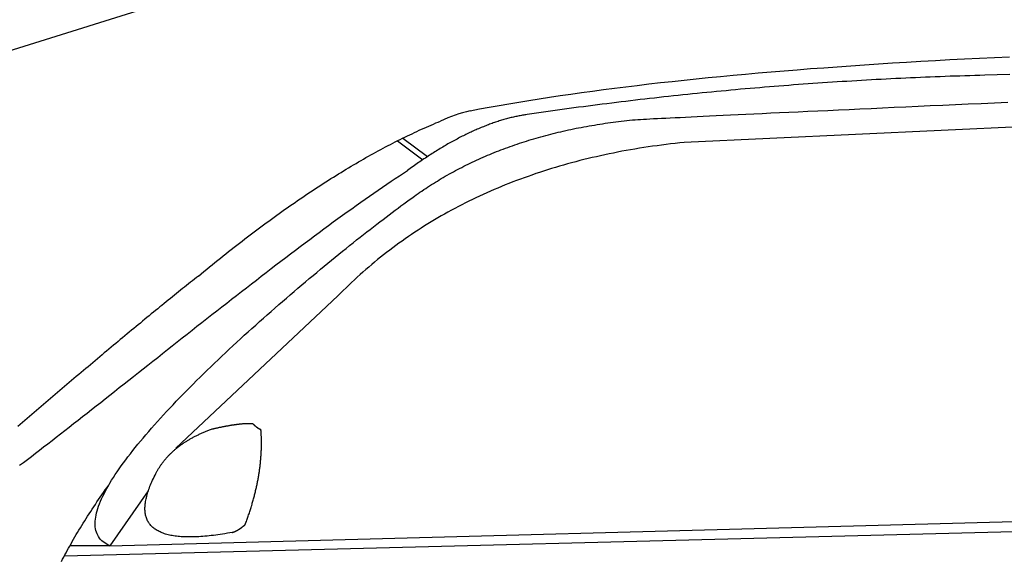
# Model space of a CAD drawing. Extents: x 562 to 7231, y 5917 to 11876.
# Tile 44 of 69: x 2434 to 3448, y 10764 to 11320. Entities that reach past the tile are written whole.
import ezdxf

# ---------------------------------------------------------------- set-up
doc = ezdxf.new("R2010")
doc.units = 0
doc.layers.get('0').update_dxf_attribs({"linetype": 'CONTINUOUS'})
doc.layers.add('CAR', color=10, linetype='CONTINUOUS')

msp = doc.modelspace()

# ---------------------------------------------------------------- linework, layer by layer
msp.add_line((1072.775, 10865.902), (2672.775, 11365.902))
at = {"layer": 'CAR'}
for p, q in [((3711.455, 11220.968), (3118.168, 11193.272)), ((2828.472, 11197.764), (2853.87, 11178.782)), ((2822.726, 11194.894), (2848.789, 11175.396)), ((2761.406, 11035.106), (2594.724, 10878.218)), ((2526.608, 10777.543), (5177.571, 10849.484)), ((2479.88, 10767.381), (5122.349, 10834.522)), ((2566.217, 10834.277), (2526.608, 10777.543)), ((2526.608, 10777.543), (2485.37, 10777.52))]:
    msp.add_line(p, q, dxfattribs=at)
for points in [[(2897.69, 11226, 0), (2907.46, 11227.8, 0), (2917.36, 11229.6, 0), (2927.38, 11231.4, 0), (2937.54, 11233.2, 0), (2947.83, 11234.9, 0), (2958.24, 11236.6, 0), (2968.79, 11238.3, 0), (2979.47, 11239.9, 0), (2990.29, 11241.5, 0), (3001.23, 11243.1, 0), (3012.31, 11244.7, 0), (3023.52, 11246.2, 0), (3034.86, 11247.7, 0), (3046.33, 11249.2, 0), (3057.94, 11250.7, 0), (3069.67, 11252.1, 0), (3081.55, 11253.5, 0), (3093.55, 11254.9, 0), (3105.69, 11256.2, 0), (3117.96, 11257.5, 0), (3130.37, 11258.8, 0), (3142.91, 11260.1, 0), (3155.58, 11261.3, 0), (3168.39, 11262.5, 0), (3181.33, 11263.7, 0), (3194.41, 11264.9, 0), (3207.62, 11266, 0), (3220.97, 11267.2, 0), (3234.45, 11268.2, 0), (3248.07, 11269.3, 0), (3261.82, 11270.3, 0), (3275.71, 11271.3, 0), (3289.74, 11272.3, 0), (3303.9, 11273.3, 0), (3318.2, 11274.2, 0), (3332.63, 11275.2, 0), (3347.2, 11276, 0), (3361.91, 11276.9, 0), (3376.75, 11277.7, 0), (3391.74, 11278.6, 0), (3406.86, 11279.4, 0), (3422.12, 11280.1, 0), (3437.51, 11280.9, 0), (3453.04, 11281.6, 0)], [(3427.61, 11262.5, 0), (3422.5, 11262.3, 0), (3417.4, 11262.2, 0), (3412.29, 11262, 0), (3407.2, 11261.9, 0), (3402.1, 11261.7, 0), (3397.01, 11261.5, 0), (3391.92, 11261.4, 0), (3386.83, 11261.2, 0), (3381.74, 11261, 0), (3376.66, 11260.8, 0), (3371.59, 11260.6, 0), (3366.51, 11260.4, 0), (3361.44, 11260.2, 0), (3356.37, 11259.9, 0), (3351.31, 11259.7, 0), (3346.25, 11259.5, 0), (3341.19, 11259.2, 0), (3336.13, 11259, 0), (3331.08, 11258.8, 0), (3326.03, 11258.5, 0), (3320.98, 11258.2, 0), (3315.94, 11258, 0), (3310.9, 11257.7, 0), (3305.86, 11257.4, 0), (3300.83, 11257.1, 0), (3295.8, 11256.8, 0), (3290.77, 11256.5, 0), (3285.75, 11256.2, 0), (3280.73, 11255.9, 0), (3275.71, 11255.6, 0), (3270.7, 11255.3, 0), (3265.68, 11254.9, 0), (3260.68, 11254.6, 0), (3255.67, 11254.3, 0), (3250.67, 11253.9, 0), (3245.67, 11253.6, 0), (3240.67, 11253.2, 0), (3235.68, 11252.8, 0), (3230.69, 11252.5, 0), (3225.71, 11252.1, 0), (3220.72, 11251.7, 0), (3215.74, 11251.3, 0), (3210.77, 11250.9, 0), (3205.79, 11250.5, 0), (3200.82, 11250.1, 0), (3195.85, 11249.7, 0), (3190.89, 11249.3, 0), (3185.93, 11248.8, 0), (3180.97, 11248.4, 0), (3176.02, 11248, 0), (3171.06, 11247.5, 0), (3166.12, 11247.1, 0), (3161.17, 11246.6, 0), (3156.23, 11246.2, 0), (3151.29, 11245.7, 0), (3146.35, 11245.2, 0), (3141.42, 11244.7, 0), (3136.49, 11244.3, 0), (3131.56, 11243.8, 0), (3126.64, 11243.3, 0), (3121.72, 11242.8, 0), (3116.8, 11242.2, 0), (3111.89, 11241.7, 0), (3106.98, 11241.2, 0), (3102.07, 11240.7, 0), (3097.17, 11240.1, 0), (3092.26, 11239.6, 0), (3087.37, 11239, 0), (3082.47, 11238.5, 0), (3077.58, 11237.9, 0), (3072.69, 11237.4, 0), (3067.8, 11236.8, 0), (3062.92, 11236.2, 0), (3058.04, 11235.6, 0), (3053.17, 11235, 0), (3048.29, 11234.4, 0), (3043.42, 11233.8, 0), (3038.56, 11233.2, 0), (3033.69, 11232.6, 0), (3028.83, 11232, 0), (3023.97, 11231.4, 0), (3019.12, 11230.7, 0), (3014.27, 11230.1, 0), (3009.42, 11229.5, 0), (3004.58, 11228.8, 0), (2999.74, 11228.2, 0), (2994.9, 11227.5, 0), (2990.06, 11226.8, 0), (2985.23, 11226.1, 0), (2980.4, 11225.5, 0), (2975.57, 11224.8, 0), (2970.75, 11224.1, 0), (2965.93, 11223.4, 0), (2961.12, 11222.7, 0), (2956.3, 11222, 0)], [(3453.41, 11263.3, 0), (3440.54, 11262.9, 0), (3427.61, 11262.5, 0)], [(3067.58, 11216.7, 0), (3070.19, 11216.9, 0), (3073, 11217, 0), (3076.03, 11217.2, 0), (3079.28, 11217.4, 0), (3082.76, 11217.6, 0), (3086.48, 11217.8, 0), (3090.44, 11218, 0), (3094.64, 11218.2, 0), (3099.09, 11218.4, 0), (3103.81, 11218.6, 0), (3108.78, 11218.9, 0), (3114.02, 11219.1, 0), (3119.52, 11219.4, 0), (3125.3, 11219.7, 0), (3131.35, 11220, 0), (3137.68, 11220.3, 0), (3144.29, 11220.6, 0), (3151.17, 11220.9, 0), (3158.34, 11221.3, 0), (3165.79, 11221.6, 0), (3173.52, 11222, 0), (3181.54, 11222.4, 0), (3189.83, 11222.8, 0), (3198.41, 11223.2, 0), (3207.26, 11223.6, 0), (3216.4, 11224, 0), (3225.81, 11224.5, 0), (3235.49, 11224.9, 0), (3245.44, 11225.4, 0), (3255.66, 11225.9, 0), (3266.15, 11226.3, 0), (3276.89, 11226.8, 0), (3287.89, 11227.3, 0), (3299.14, 11227.9, 0), (3310.63, 11228.4, 0), (3322.36, 11228.9, 0), (3334.33, 11229.5, 0), (3346.52, 11230, 0), (3358.93, 11230.6, 0), (3371.55, 11231.2, 0), (3384.37, 11231.7, 0), (3397.4, 11232.3, 0), (3410.61, 11232.9, 0), (3424, 11233.5, 0), (3437.56, 11234.1, 0), (3451.28, 11234.7, 0)], [(2617.87, 11055.6, 0), (2620.71, 11058, 0), (2623.55, 11060.3, 0), (2626.39, 11062.6, 0), (2629.22, 11065, 0), (2632.04, 11067.3, 0), (2634.86, 11069.6, 0), (2637.68, 11071.8, 0), (2640.49, 11074.1, 0), (2643.29, 11076.3, 0), (2646.1, 11078.6, 0), (2648.89, 11080.8, 0), (2651.68, 11083, 0), (2654.47, 11085.2, 0), (2657.25, 11087.4, 0), (2660.03, 11089.5, 0), (2662.81, 11091.7, 0), (2665.57, 11093.8, 0), (2668.34, 11095.9, 0), (2671.1, 11098, 0), (2673.85, 11100.1, 0), (2676.6, 11102.2, 0), (2679.35, 11104.2, 0), (2682.09, 11106.3, 0), (2684.82, 11108.3, 0), (2687.55, 11110.3, 0), (2690.28, 11112.3, 0), (2693, 11114.3, 0), (2695.72, 11116.3, 0), (2698.43, 11118.2, 0), (2701.14, 11120.2, 0), (2703.84, 11122.1, 0), (2706.54, 11124, 0), (2709.23, 11125.9, 0), (2711.92, 11127.8, 0), (2714.61, 11129.7, 0), (2717.29, 11131.5, 0), (2719.96, 11133.4, 0), (2722.63, 11135.2, 0), (2725.3, 11137, 0), (2727.96, 11138.8, 0), (2730.61, 11140.6, 0), (2733.26, 11142.3, 0), (2735.91, 11144.1, 0), (2738.55, 11145.8, 0), (2741.19, 11147.6, 0), (2743.82, 11149.3, 0), (2746.45, 11151, 0), (2749.07, 11152.6, 0), (2751.69, 11154.3, 0), (2754.31, 11156, 0), (2756.91, 11157.6, 0), (2759.52, 11159.2, 0), (2762.12, 11160.8, 0), (2764.71, 11162.4, 0), (2767.3, 11164, 0), (2769.89, 11165.6, 0), (2772.47, 11167.1, 0), (2775.05, 11168.7, 0), (2777.62, 11170.2, 0), (2780.18, 11171.7, 0), (2782.75, 11173.2, 0), (2785.3, 11174.7, 0), (2787.86, 11176.1, 0), (2790.4, 11177.6, 0), (2792.95, 11179, 0), (2795.49, 11180.4, 0), (2798.02, 11181.8, 0), (2800.55, 11183.2, 0), (2803.07, 11184.6, 0), (2805.59, 11186, 0), (2808.11, 11187.3, 0), (2810.62, 11188.6, 0), (2813.12, 11190, 0), (2815.62, 11191.3, 0), (2818.12, 11192.5, 0), (2820.61, 11193.8, 0), (2823.1, 11195.1, 0), (2825.58, 11196.3, 0), (2828.06, 11197.6, 0), (2830.53, 11198.8, 0), (2833, 11200, 0), (2835.46, 11201.2, 0), (2837.92, 11202.3, 0), (2840.38, 11203.5, 0), (2842.83, 11204.6, 0), (2845.27, 11205.8, 0), (2847.71, 11206.9, 0), (2850.15, 11208, 0), (2852.58, 11209.1, 0), (2855, 11210.1, 0), (2857.42, 11211.2, 0), (2859.84, 11212.2, 0), (2862.25, 11213.3, 0), (2864.66, 11214.3, 0), (2867.06, 11215.3, 0)], [(2956.3, 11222, 0), (2955.14, 11221.8, 0), (2953.97, 11221.6, 0), (2952.81, 11221.4, 0), (2951.64, 11221.2, 0), (2950.46, 11221, 0), (2949.29, 11220.8, 0), (2948.11, 11220.6, 0), (2946.92, 11220.4, 0), (2945.74, 11220.1, 0), (2944.55, 11219.9, 0), (2943.36, 11219.6, 0), (2942.16, 11219.3, 0), (2940.97, 11219.1, 0), (2939.77, 11218.8, 0), (2938.57, 11218.5, 0), (2937.36, 11218.2, 0), (2936.15, 11217.8, 0), (2934.94, 11217.5, 0), (2933.73, 11217.2, 0), (2932.51, 11216.8, 0), (2931.29, 11216.5, 0), (2930.07, 11216.1, 0), (2928.85, 11215.8, 0), (2927.62, 11215.4, 0), (2926.39, 11215, 0), (2925.15, 11214.6, 0), (2923.92, 11214.2, 0), (2922.68, 11213.7, 0), (2921.43, 11213.3, 0), (2920.19, 11212.9, 0), (2918.94, 11212.4, 0), (2917.69, 11212, 0), (2916.44, 11211.5, 0), (2915.18, 11211, 0), (2913.92, 11210.5, 0), (2912.66, 11210.1, 0), (2911.39, 11209.5, 0), (2910.13, 11209, 0), (2908.86, 11208.5, 0), (2907.58, 11208, 0), (2906.31, 11207.4, 0), (2905.03, 11206.9, 0), (2903.74, 11206.3, 0), (2902.46, 11205.8, 0), (2901.17, 11205.2, 0), (2899.88, 11204.6, 0), (2898.59, 11204, 0), (2897.29, 11203.4, 0), (2895.99, 11202.8, 0), (2894.69, 11202.2, 0), (2893.38, 11201.5, 0), (2892.08, 11200.9, 0), (2890.77, 11200.2, 0), (2889.45, 11199.6, 0), (2888.14, 11198.9, 0), (2886.82, 11198.2, 0), (2885.5, 11197.5, 0), (2884.17, 11196.8, 0), (2882.84, 11196.1, 0), (2881.51, 11195.4, 0), (2880.18, 11194.7, 0), (2878.84, 11193.9, 0), (2877.5, 11193.2, 0), (2876.16, 11192.4, 0), (2874.82, 11191.7, 0), (2873.47, 11190.9, 0), (2872.12, 11190.1, 0), (2870.76, 11189.3, 0), (2869.41, 11188.5, 0), (2868.05, 11187.7, 0), (2866.69, 11186.9, 0), (2865.32, 11186, 0), (2863.96, 11185.2, 0), (2862.58, 11184.4, 0), (2861.21, 11183.5, 0), (2859.84, 11182.6, 0), (2858.46, 11181.8, 0), (2857.07, 11180.9, 0), (2855.69, 11180, 0), (2854.3, 11179.1, 0), (2852.91, 11178.2, 0), (2851.52, 11177.2, 0), (2850.12, 11176.3, 0), (2848.72, 11175.4, 0), (2847.32, 11174.4, 0), (2845.92, 11173.4, 0), (2844.51, 11172.5, 0), (2843.1, 11171.5, 0), (2841.69, 11170.5, 0), (2840.27, 11169.5, 0), (2838.85, 11168.5, 0), (2837.43, 11167.5, 0), (2836, 11166.5, 0), (2834.58, 11165.4, 0), (2833.15, 11164.4, 0)], [(2840.22, 11137.8, 0), (2842.13, 11139.2, 0), (2844.06, 11140.6, 0), (2845.99, 11141.9, 0), (2847.94, 11143.2, 0), (2849.89, 11144.6, 0), (2851.86, 11145.9, 0), (2853.84, 11147.2, 0), (2855.82, 11148.5, 0), (2857.82, 11149.8, 0), (2859.83, 11151, 0), (2861.84, 11152.3, 0), (2863.87, 11153.5, 0), (2865.91, 11154.8, 0), (2867.96, 11156, 0), (2870.01, 11157.2, 0), (2872.08, 11158.4, 0), (2874.16, 11159.6, 0), (2876.25, 11160.8, 0), (2878.35, 11162, 0), (2880.46, 11163.1, 0), (2882.58, 11164.3, 0), (2884.7, 11165.4, 0), (2886.84, 11166.5, 0), (2888.99, 11167.6, 0), (2891.15, 11168.7, 0), (2893.32, 11169.8, 0), (2895.5, 11170.9, 0), (2897.69, 11171.9, 0), (2899.89, 11173, 0), (2902.1, 11174, 0), (2904.32, 11175.1, 0), (2906.55, 11176.1, 0), (2908.79, 11177.1, 0), (2911.05, 11178.1, 0), (2913.31, 11179.1, 0), (2915.58, 11180, 0), (2917.86, 11181, 0), (2920.15, 11181.9, 0), (2922.45, 11182.9, 0), (2924.76, 11183.8, 0), (2927.09, 11184.7, 0), (2929.42, 11185.6, 0), (2931.76, 11186.5, 0), (2934.11, 11187.4, 0), (2936.48, 11188.2, 0), (2938.85, 11189.1, 0), (2941.23, 11189.9, 0), (2943.63, 11190.8, 0), (2946.03, 11191.6, 0), (2948.44, 11192.4, 0), (2950.87, 11193.2, 0), (2953.3, 11194, 0), (2955.75, 11194.7, 0), (2958.2, 11195.5, 0), (2960.66, 11196.2, 0), (2963.14, 11197, 0), (2965.62, 11197.7, 0), (2968.12, 11198.4, 0), (2970.62, 11199.1, 0), (2973.14, 11199.8, 0), (2975.66, 11200.5, 0), (2978.2, 11201.2, 0), (2980.75, 11201.8, 0), (2983.3, 11202.5, 0), (2985.87, 11203.1, 0), (2988.44, 11203.7, 0), (2991.03, 11204.3, 0), (2993.63, 11204.9, 0), (2996.23, 11205.5, 0), (2998.85, 11206.1, 0), (3001.48, 11206.7, 0), (3004.11, 11207.2, 0), (3006.76, 11207.8, 0), (3009.42, 11208.3, 0), (3012.09, 11208.8, 0), (3014.77, 11209.3, 0), (3017.45, 11209.8, 0), (3020.15, 11210.3, 0), (3022.86, 11210.8, 0), (3025.58, 11211.2, 0), (3028.31, 11211.7, 0), (3031.05, 11212.1, 0), (3033.8, 11212.5, 0), (3036.56, 11213, 0), (3039.32, 11213.4, 0), (3042.1, 11213.7, 0), (3044.89, 11214.1, 0), (3047.69, 11214.5, 0), (3050.5, 11214.8, 0), (3053.32, 11215.2, 0), (3056.15, 11215.5, 0), (3059, 11215.8, 0), (3061.85, 11216.2, 0), (3064.71, 11216.5, 0), (3067.58, 11216.7, 0)], [(3118.17, 11193.3, 0), (3113.45, 11192.8, 0), (3108.75, 11192.3, 0), (3104.08, 11191.7, 0), (3099.42, 11191.1, 0), (3094.78, 11190.5, 0), (3090.17, 11189.9, 0), (3085.57, 11189.3, 0), (3081, 11188.6, 0), (3076.45, 11187.9, 0), (3071.91, 11187.2, 0), (3067.4, 11186.4, 0), (3062.91, 11185.7, 0), (3058.43, 11184.9, 0), (3053.98, 11184.1, 0), (3049.55, 11183.2, 0), (3045.14, 11182.3, 0), (3040.75, 11181.4, 0), (3036.38, 11180.5, 0), (3032.03, 11179.6, 0), (3027.7, 11178.6, 0), (3023.4, 11177.6, 0), (3019.11, 11176.6, 0), (3014.84, 11175.6, 0), (3010.59, 11174.5, 0), (3006.37, 11173.4, 0), (3002.16, 11172.3, 0), (2997.98, 11171.1, 0), (2993.81, 11170, 0), (2989.67, 11168.8, 0), (2985.54, 11167.6, 0), (2981.44, 11166.3, 0), (2977.36, 11165.1, 0), (2973.29, 11163.8, 0), (2969.25, 11162.4, 0), (2965.23, 11161.1, 0), (2961.23, 11159.7, 0), (2957.25, 11158.3, 0), (2953.29, 11156.9, 0), (2949.35, 11155.5, 0), (2945.43, 11154, 0), (2941.53, 11152.5, 0), (2937.65, 11151, 0), (2933.79, 11149.5, 0), (2929.96, 11147.9, 0), (2926.14, 11146.3, 0), (2922.34, 11144.7, 0), (2918.57, 11143.1, 0), (2914.81, 11141.4, 0), (2911.08, 11139.7, 0), (2907.36, 11138, 0), (2903.67, 11136.3, 0), (2900, 11134.5, 0), (2896.34, 11132.7, 0), (2892.71, 11130.9, 0), (2889.1, 11129, 0), (2885.51, 11127.2, 0), (2881.94, 11125.3, 0), (2878.38, 11123.4, 0), (2874.85, 11121.4, 0), (2871.34, 11119.5, 0), (2867.86, 11117.5, 0), (2864.39, 11115.5, 0), (2860.94, 11113.4, 0), (2857.51, 11111.4, 0), (2854.1, 11109.3, 0), (2850.72, 11107.2, 0), (2847.35, 11105, 0), (2844, 11102.9, 0), (2840.68, 11100.7, 0), (2837.37, 11098.5, 0), (2834.09, 11096.2, 0), (2830.83, 11094, 0), (2827.58, 11091.7, 0), (2824.36, 11089.4, 0), (2821.16, 11087, 0), (2817.97, 11084.7, 0), (2814.81, 11082.3, 0), (2811.67, 11079.9, 0), (2808.55, 11077.5, 0), (2805.45, 11075, 0), (2802.37, 11072.5, 0), (2799.31, 11070, 0), (2796.27, 11067.5, 0), (2793.26, 11064.9, 0), (2790.26, 11062.3, 0), (2787.28, 11059.7, 0), (2784.32, 11057.1, 0), (2781.39, 11054.4, 0), (2778.47, 11051.7, 0), (2775.58, 11049, 0), (2772.7, 11046.3, 0), (2769.85, 11043.5, 0), (2767.01, 11040.7, 0), (2764.2, 11037.9, 0), (2761.41, 11035.1, 0)], [(2433.69, 10860.6, 0), (2437.69, 10863.6, 0), (2441.74, 10866.7, 0), (2445.84, 10869.8, 0), (2449.99, 10873, 0), (2454.18, 10876.2, 0), (2458.42, 10879.5, 0), (2462.7, 10882.8, 0), (2467.03, 10886.1, 0), (2471.4, 10889.5, 0), (2475.81, 10893, 0), (2480.27, 10896.4, 0), (2484.76, 10899.9, 0), (2489.28, 10903.5, 0), (2493.85, 10907.1, 0), (2498.45, 10910.7, 0), (2503.08, 10914.3, 0), (2507.75, 10918, 0), (2512.44, 10921.7, 0), (2517.17, 10925.4, 0), (2521.93, 10929.2, 0), (2526.71, 10932.9, 0), (2531.53, 10936.7, 0), (2536.36, 10940.6, 0), (2541.23, 10944.4, 0), (2546.11, 10948.3, 0), (2551.02, 10952.2, 0), (2555.95, 10956.1, 0), (2560.9, 10960, 0), (2565.87, 10963.9, 0), (2570.85, 10967.9, 0), (2575.85, 10971.8, 0), (2580.87, 10975.8, 0), (2585.9, 10979.8, 0), (2590.94, 10983.8, 0), (2596, 10987.8, 0), (2601.06, 10991.8, 0), (2606.14, 10995.8, 0), (2611.22, 10999.8, 0), (2616.31, 11003.8, 0), (2621.4, 11007.8, 0), (2626.5, 11011.8, 0), (2631.6, 11015.8, 0), (2636.71, 11019.8, 0), (2641.81, 11023.8, 0), (2646.92, 11027.8, 0), (2652.02, 11031.8, 0), (2657.12, 11035.7, 0), (2662.22, 11039.7, 0), (2667.31, 11043.6, 0), (2672.39, 11047.6, 0), (2677.47, 11051.5, 0), (2682.54, 11055.4, 0), (2687.6, 11059.3, 0), (2692.65, 11063.2, 0), (2697.69, 11067, 0), (2702.71, 11070.9, 0), (2707.72, 11074.7, 0), (2712.71, 11078.5, 0), (2717.69, 11082.2, 0), (2722.65, 11086, 0), (2727.58, 11089.7, 0), (2732.5, 11093.3, 0), (2737.4, 11097, 0), (2742.27, 11100.6, 0), (2747.12, 11104.2, 0), (2751.95, 11107.8, 0), (2756.75, 11111.3, 0), (2761.52, 11114.8, 0), (2766.26, 11118.2, 0), (2770.97, 11121.6, 0), (2775.65, 11125, 0), (2780.3, 11128.3, 0), (2784.92, 11131.6, 0), (2789.5, 11134.8, 0), (2794.05, 11138, 0), (2798.55, 11141.1, 0), (2803.02, 11144.2, 0), (2807.45, 11147.2, 0), (2811.84, 11150.2, 0), (2816.19, 11153.2, 0), (2820.5, 11156.1, 0), (2824.76, 11158.9, 0), (2828.98, 11161.7, 0), (2833.15, 11164.4, 0)], [(2526.61, 10777.5, 0), (2524.69, 10778.5, 0), (2522.91, 10779.5, 0), (2521.27, 10780.6, 0), (2519.76, 10781.7, 0), (2518.38, 10782.9, 0), (2517.13, 10784.2, 0), (2516.01, 10785.6, 0), (2515.01, 10787.1, 0), (2514.14, 10788.6, 0), (2513.4, 10790.1, 0), (2512.78, 10791.8, 0), (2512.27, 10793.5, 0), (2511.89, 10795.2, 0), (2511.63, 10797.1, 0), (2511.48, 10799, 0), (2511.44, 10800.9, 0), (2511.52, 10802.9, 0), (2511.7, 10805, 0), (2512, 10807.1, 0), (2512.4, 10809.3, 0), (2512.92, 10811.5, 0), (2513.53, 10813.8, 0), (2514.25, 10816.2, 0), (2515.07, 10818.6, 0), (2515.99, 10821, 0), (2517, 10823.5, 0), (2518.12, 10826.1, 0), (2519.32, 10828.7, 0), (2520.63, 10831.3, 0), (2522.02, 10834, 0), (2523.5, 10836.7, 0), (2525.07, 10839.5, 0), (2526.73, 10842.3, 0), (2528.47, 10845.1, 0), (2530.3, 10848, 0), (2532.21, 10851, 0), (2534.2, 10853.9, 0), (2536.27, 10856.9, 0), (2538.41, 10860, 0), (2540.63, 10863, 0), (2542.92, 10866.2, 0), (2545.29, 10869.3, 0), (2547.73, 10872.5, 0), (2550.23, 10875.7, 0), (2552.81, 10878.9, 0), (2555.45, 10882.2, 0), (2558.15, 10885.4, 0), (2560.92, 10888.7, 0), (2563.75, 10892.1, 0), (2566.63, 10895.4, 0), (2569.58, 10898.8, 0), (2572.58, 10902.2, 0), (2575.63, 10905.6, 0), (2578.74, 10909.1, 0), (2581.9, 10912.5, 0), (2585.11, 10916, 0), (2588.37, 10919.5, 0), (2591.68, 10923, 0), (2595.02, 10926.5, 0), (2598.42, 10930, 0), (2601.85, 10933.6, 0), (2605.33, 10937.1, 0), (2608.84, 10940.7, 0), (2612.39, 10944.3, 0), (2615.98, 10947.8, 0), (2619.59, 10951.4, 0), (2623.25, 10955, 0), (2626.93, 10958.6, 0), (2630.64, 10962.2, 0), (2634.38, 10965.8, 0), (2638.14, 10969.4, 0), (2641.93, 10973, 0), (2645.74, 10976.6, 0), (2649.57, 10980.2, 0), (2653.42, 10983.7, 0), (2657.29, 10987.3, 0), (2661.17, 10990.9, 0), (2665.07, 10994.5, 0), (2668.98, 10998, 0), (2672.9, 11001.6, 0), (2676.83, 11005.1, 0), (2680.77, 11008.6, 0), (2684.72, 11012.2, 0), (2688.67, 11015.7, 0), (2692.62, 11019.1, 0), (2696.58, 11022.6, 0), (2700.53, 11026.1, 0), (2704.49, 11029.5, 0), (2708.44, 11032.9, 0), (2712.38, 11036.3, 0), (2716.32, 11039.7, 0), (2720.25, 11043.1, 0), (2724.17, 11046.4, 0), (2728.08, 11049.7, 0), (2731.98, 11053, 0), (2735.86, 11056.2, 0), (2739.73, 11059.4, 0), (2743.57, 11062.6, 0), (2747.4, 11065.8, 0), (2751.21, 11068.9, 0), (2755, 11072, 0), (2758.76, 11075.1, 0), (2762.49, 11078.1, 0), (2766.2, 11081.1, 0), (2769.88, 11084.1, 0), (2773.53, 11087, 0), (2777.14, 11089.9, 0), (2780.73, 11092.8, 0), (2784.27, 11095.6, 0), (2787.78, 11098.3, 0), (2791.25, 11101, 0), (2794.68, 11103.7, 0), (2798.07, 11106.4, 0), (2801.42, 11108.9, 0), (2804.72, 11111.5, 0), (2807.97, 11114, 0), (2811.18, 11116.4, 0), (2814.33, 11118.8, 0), (2817.44, 11121.1, 0), (2820.49, 11123.4, 0), (2823.48, 11125.6, 0), (2826.42, 11127.8, 0), (2829.3, 11129.9, 0), (2832.12, 11132, 0), (2834.88, 11134, 0), (2837.58, 11135.9, 0), (2840.22, 11137.8, 0)], [(2617.87, 11055.6, 0), (2615.86, 11054, 0), (2613.85, 11052.4, 0), (2611.83, 11050.8, 0), (2609.79, 11049.2, 0), (2607.75, 11047.6, 0), (2605.7, 11045.9, 0), (2603.63, 11044.3, 0), (2601.56, 11042.6, 0), (2599.48, 11041, 0), (2597.38, 11039.3, 0), (2595.28, 11037.6, 0), (2593.17, 11035.9, 0), (2591.05, 11034.2, 0), (2588.91, 11032.4, 0), (2586.77, 11030.7, 0), (2584.62, 11029, 0), (2582.46, 11027.2, 0), (2580.29, 11025.4, 0), (2578.11, 11023.7, 0), (2575.92, 11021.9, 0), (2573.72, 11020.1, 0), (2571.52, 11018.3, 0), (2569.3, 11016.5, 0), (2567.07, 11014.6, 0), (2564.84, 11012.8, 0), (2562.6, 11011, 0), (2560.34, 11009.1, 0), (2558.08, 11007.2, 0), (2555.82, 11005.4, 0), (2553.54, 11003.5, 0), (2551.25, 11001.6, 0), (2548.96, 10999.7, 0), (2546.66, 10997.8, 0), (2544.35, 10995.9, 0), (2542.04, 10994, 0), (2539.71, 10992, 0), (2537.39, 10990.1, 0), (2535.05, 10988.1, 0), (2532.71, 10986.2, 0), (2530.36, 10984.2, 0), (2528, 10982.2, 0), (2525.64, 10980.3, 0), (2523.27, 10978.3, 0), (2520.9, 10976.3, 0), (2518.52, 10974.3, 0), (2516.14, 10972.3, 0), (2513.75, 10970.3, 0), (2511.36, 10968.3, 0), (2508.96, 10966.3, 0), (2506.56, 10964.2, 0), (2504.15, 10962.2, 0), (2501.74, 10960.2, 0), (2499.33, 10958.1, 0), (2496.92, 10956.1, 0), (2494.5, 10954.1, 0), (2492.08, 10952, 0), (2489.66, 10950, 0), (2487.23, 10947.9, 0), (2484.81, 10945.8, 0), (2482.38, 10943.8, 0), (2479.96, 10941.7, 0), (2477.53, 10939.7, 0), (2475.1, 10937.6, 0), (2472.68, 10935.5, 0), (2470.25, 10933.5, 0), (2467.83, 10931.4, 0), (2465.4, 10929.3, 0), (2462.98, 10927.3, 0), (2460.56, 10925.2, 0), (2458.14, 10923.1, 0), (2455.73, 10921.1, 0), (2453.32, 10919, 0), (2450.91, 10916.9, 0), (2448.51, 10914.9, 0), (2446.11, 10912.8, 0), (2443.72, 10910.8, 0), (2441.33, 10908.7, 0), (2438.95, 10906.7, 0), (2436.57, 10904.6, 0), (2434.2, 10902.6, 0), (2431.84, 10900.5, 0)], [(2632.04, 10898, 0), (2632.64, 10898.2, 0), (2633.24, 10898.3, 0), (2633.83, 10898.4, 0), (2634.42, 10898.6, 0), (2635, 10898.7, 0), (2635.58, 10898.8, 0), (2636.16, 10899, 0), (2636.74, 10899.1, 0), (2637.31, 10899.2, 0), (2637.88, 10899.3, 0), (2638.44, 10899.5, 0), (2639, 10899.6, 0), (2639.56, 10899.7, 0), (2640.12, 10899.8, 0), (2640.67, 10899.9, 0), (2641.21, 10900, 0), (2641.76, 10900.1, 0), (2642.3, 10900.2, 0), (2642.84, 10900.4, 0), (2643.37, 10900.5, 0), (2643.9, 10900.6, 0), (2644.43, 10900.7, 0), (2644.95, 10900.8, 0), (2645.47, 10900.9, 0), (2645.98, 10901, 0), (2646.5, 10901.1, 0), (2647.01, 10901.2, 0), (2647.51, 10901.2, 0), (2648.01, 10901.3, 0), (2648.51, 10901.4, 0), (2649.01, 10901.5, 0), (2649.5, 10901.6, 0), (2649.99, 10901.7, 0), (2650.47, 10901.8, 0), (2650.96, 10901.8, 0), (2651.43, 10901.9, 0), (2651.91, 10902, 0), (2652.38, 10902.1, 0), (2652.85, 10902.1, 0), (2653.31, 10902.2, 0), (2653.77, 10902.3, 0), (2654.23, 10902.4, 0), (2654.68, 10902.4, 0), (2655.13, 10902.5, 0), (2655.58, 10902.6, 0), (2656.02, 10902.6, 0), (2656.46, 10902.7, 0), (2656.9, 10902.7, 0), (2657.33, 10902.8, 0), (2657.76, 10902.9, 0), (2658.19, 10902.9, 0), (2658.61, 10903, 0), (2659.03, 10903, 0), (2659.45, 10903.1, 0), (2659.86, 10903.1, 0), (2660.27, 10903.2, 0), (2660.67, 10903.2, 0), (2661.08, 10903.2, 0), (2661.47, 10903.3, 0), (2661.87, 10903.3, 0), (2662.26, 10903.4, 0), (2662.65, 10903.4, 0), (2663.03, 10903.4, 0), (2663.41, 10903.5, 0), (2663.79, 10903.5, 0), (2664.17, 10903.5, 0), (2664.54, 10903.6, 0), (2664.9, 10903.6, 0), (2665.27, 10903.6, 0), (2665.63, 10903.6, 0), (2665.98, 10903.7, 0), (2666.34, 10903.7, 0), (2666.69, 10903.7, 0), (2667.03, 10903.7, 0), (2667.38, 10903.7, 0), (2667.72, 10903.7, 0), (2668.05, 10903.7, 0), (2668.39, 10903.8, 0), (2668.71, 10903.8, 0), (2669.04, 10903.8, 0), (2669.36, 10903.8, 0), (2669.68, 10903.8, 0), (2670, 10903.8, 0), (2670.31, 10903.8, 0), (2670.62, 10903.8, 0), (2670.92, 10903.8, 0), (2671.22, 10903.8, 0), (2671.52, 10903.8, 0), (2671.82, 10903.8, 0), (2672.11, 10903.8, 0), (2672.39, 10903.7, 0), (2672.68, 10903.7, 0), (2672.96, 10903.7, 0), (2673.24, 10903.7, 0), (2673.51, 10903.7, 0)], [(2673.51, 10903.7, 0), (2673.64, 10903.6, 0), (2673.77, 10903.4, 0), (2673.9, 10903.3, 0), (2674.03, 10903.2, 0), (2674.15, 10903.1, 0), (2674.28, 10903, 0), (2674.4, 10902.8, 0), (2674.53, 10902.7, 0), (2674.65, 10902.6, 0), (2674.77, 10902.5, 0), (2674.9, 10902.4, 0), (2675.02, 10902.3, 0), (2675.14, 10902.2, 0), (2675.26, 10902.1, 0), (2675.38, 10902, 0), (2675.49, 10901.9, 0), (2675.61, 10901.8, 0), (2675.73, 10901.7, 0), (2675.84, 10901.6, 0), (2675.96, 10901.5, 0), (2676.07, 10901.4, 0), (2676.18, 10901.3, 0), (2676.29, 10901.2, 0), (2676.4, 10901.1, 0), (2676.51, 10901, 0), (2676.62, 10900.9, 0), (2676.73, 10900.8, 0), (2676.84, 10900.7, 0), (2676.95, 10900.6, 0), (2677.05, 10900.5, 0), (2677.16, 10900.4, 0), (2677.26, 10900.4, 0), (2677.37, 10900.3, 0), (2677.47, 10900.2, 0), (2677.57, 10900.1, 0), (2677.67, 10900, 0), (2677.77, 10900, 0), (2677.87, 10899.9, 0), (2677.97, 10899.8, 0), (2678.07, 10899.7, 0), (2678.17, 10899.7, 0), (2678.26, 10899.6, 0), (2678.36, 10899.5, 0), (2678.45, 10899.5, 0), (2678.54, 10899.4, 0), (2678.64, 10899.3, 0), (2678.73, 10899.3, 0), (2678.82, 10899.2, 0), (2678.91, 10899.1, 0), (2679, 10899.1, 0), (2679.09, 10899, 0), (2679.18, 10899, 0), (2679.26, 10898.9, 0), (2679.35, 10898.9, 0), (2679.43, 10898.8, 0), (2679.52, 10898.8, 0), (2679.6, 10898.7, 0), (2679.68, 10898.7, 0), (2679.77, 10898.6, 0), (2679.85, 10898.6, 0), (2679.93, 10898.5, 0), (2680.01, 10898.5, 0), (2680.09, 10898.4, 0), (2680.16, 10898.4, 0), (2680.24, 10898.3, 0), (2680.32, 10898.3, 0), (2680.39, 10898.3, 0), (2680.47, 10898.2, 0), (2680.54, 10898.2, 0), (2680.61, 10898.2, 0), (2680.68, 10898.1, 0), (2680.76, 10898.1, 0), (2680.83, 10898.1, 0), (2680.9, 10898, 0), (2680.96, 10898, 0), (2681.03, 10898, 0), (2681.1, 10898, 0), (2681.16, 10897.9, 0), (2681.23, 10897.9, 0), (2681.29, 10897.9, 0), (2681.36, 10897.9, 0), (2681.42, 10897.8, 0), (2681.48, 10897.8, 0), (2681.54, 10897.8, 0), (2681.6, 10897.8, 0), (2681.66, 10897.8, 0), (2681.72, 10897.8, 0), (2681.78, 10897.8, 0), (2681.84, 10897.8, 0), (2681.89, 10897.7, 0), (2681.95, 10897.7, 0), (2682, 10897.7, 0), (2682.06, 10897.7, 0), (2682.11, 10897.7, 0), (2682.16, 10897.7, 0)], [(2574.01, 10852.1, 0), (2574.34, 10852.8, 0), (2574.68, 10853.4, 0), (2575.03, 10854.1, 0), (2575.38, 10854.7, 0), (2575.73, 10855.3, 0), (2576.1, 10856, 0), (2576.47, 10856.6, 0), (2576.84, 10857.2, 0), (2577.22, 10857.8, 0), (2577.61, 10858.4, 0), (2578, 10859, 0), (2578.4, 10859.7, 0), (2578.8, 10860.3, 0), (2579.21, 10860.9, 0), (2579.63, 10861.5, 0), (2580.05, 10862, 0), (2580.48, 10862.6, 0), (2580.91, 10863.2, 0), (2581.35, 10863.8, 0), (2581.8, 10864.4, 0), (2582.25, 10865, 0), (2582.71, 10865.5, 0), (2583.17, 10866.1, 0), (2583.64, 10866.7, 0), (2584.12, 10867.2, 0), (2584.6, 10867.8, 0), (2585.08, 10868.3, 0), (2585.58, 10868.9, 0), (2586.08, 10869.4, 0), (2586.58, 10870, 0), (2587.09, 10870.5, 0), (2587.61, 10871.1, 0), (2588.13, 10871.6, 0), (2588.66, 10872.1, 0), (2589.19, 10872.7, 0), (2589.73, 10873.2, 0), (2590.28, 10873.7, 0), (2590.83, 10874.2, 0), (2591.39, 10874.7, 0), (2591.95, 10875.3, 0), (2592.52, 10875.8, 0), (2593.1, 10876.3, 0), (2593.68, 10876.8, 0), (2594.26, 10877.3, 0), (2594.86, 10877.8, 0), (2595.46, 10878.2, 0), (2596.06, 10878.7, 0), (2596.67, 10879.2, 0), (2597.29, 10879.7, 0), (2597.91, 10880.2, 0), (2598.54, 10880.6, 0), (2599.18, 10881.1, 0), (2599.82, 10881.6, 0), (2600.46, 10882, 0), (2601.11, 10882.5, 0), (2601.77, 10883, 0), (2602.44, 10883.4, 0), (2603.11, 10883.9, 0), (2603.78, 10884.3, 0), (2604.46, 10884.7, 0), (2605.15, 10885.2, 0), (2605.84, 10885.6, 0), (2606.54, 10886, 0), (2607.25, 10886.5, 0), (2607.96, 10886.9, 0), (2608.68, 10887.3, 0), (2609.4, 10887.7, 0), (2610.13, 10888.2, 0), (2610.86, 10888.6, 0), (2611.61, 10889, 0), (2612.35, 10889.4, 0), (2613.1, 10889.8, 0), (2613.86, 10890.2, 0), (2614.63, 10890.6, 0), (2615.4, 10891, 0), (2616.17, 10891.3, 0), (2616.96, 10891.7, 0), (2617.74, 10892.1, 0), (2618.54, 10892.5, 0), (2619.34, 10892.9, 0), (2620.14, 10893.2, 0), (2620.95, 10893.6, 0), (2621.77, 10894, 0), (2622.59, 10894.3, 0), (2623.42, 10894.7, 0), (2624.26, 10895, 0), (2625.1, 10895.4, 0), (2625.95, 10895.7, 0), (2626.8, 10896.1, 0), (2627.66, 10896.4, 0), (2628.52, 10896.7, 0), (2629.39, 10897.1, 0), (2630.27, 10897.4, 0), (2631.15, 10897.7, 0), (2632.04, 10898, 0)], [(2665.96, 10799.4, 0), (2666.38, 10800.5, 0), (2666.79, 10801.6, 0), (2667.2, 10802.7, 0), (2667.6, 10803.9, 0), (2668, 10805, 0), (2668.39, 10806.1, 0), (2668.78, 10807.2, 0), (2669.16, 10808.3, 0), (2669.54, 10809.4, 0), (2669.91, 10810.5, 0), (2670.27, 10811.7, 0), (2670.63, 10812.8, 0), (2670.99, 10813.9, 0), (2671.34, 10815, 0), (2671.68, 10816.1, 0), (2672.02, 10817.2, 0), (2672.35, 10818.3, 0), (2672.68, 10819.3, 0), (2673.01, 10820.4, 0), (2673.32, 10821.5, 0), (2673.64, 10822.6, 0), (2673.94, 10823.7, 0), (2674.25, 10824.8, 0), (2674.54, 10825.9, 0), (2674.84, 10826.9, 0), (2675.12, 10828, 0), (2675.4, 10829.1, 0), (2675.68, 10830.2, 0), (2675.95, 10831.2, 0), (2676.21, 10832.3, 0), (2676.47, 10833.4, 0), (2676.73, 10834.5, 0), (2676.98, 10835.5, 0), (2677.22, 10836.6, 0), (2677.46, 10837.6, 0), (2677.7, 10838.7, 0), (2677.92, 10839.8, 0), (2678.15, 10840.8, 0), (2678.37, 10841.9, 0), (2678.58, 10842.9, 0), (2678.79, 10844, 0), (2678.99, 10845, 0), (2679.18, 10846.1, 0), (2679.38, 10847.1, 0), (2679.56, 10848.1, 0), (2679.74, 10849.2, 0), (2679.92, 10850.2, 0), (2680.09, 10851.3, 0), (2680.26, 10852.3, 0), (2680.42, 10853.3, 0), (2680.57, 10854.3, 0), (2680.72, 10855.4, 0), (2680.86, 10856.4, 0), (2681, 10857.4, 0), (2681.14, 10858.4, 0), (2681.26, 10859.5, 0), (2681.39, 10860.5, 0), (2681.51, 10861.5, 0), (2681.62, 10862.5, 0), (2681.73, 10863.5, 0), (2681.83, 10864.5, 0), (2681.92, 10865.5, 0), (2682.02, 10866.5, 0), (2682.1, 10867.6, 0), (2682.18, 10868.6, 0), (2682.26, 10869.6, 0), (2682.33, 10870.6, 0), (2682.39, 10871.5, 0), (2682.45, 10872.5, 0), (2682.51, 10873.5, 0), (2682.56, 10874.5, 0), (2682.6, 10875.5, 0), (2682.64, 10876.5, 0), (2682.67, 10877.5, 0), (2682.7, 10878.5, 0), (2682.72, 10879.5, 0), (2682.74, 10880.4, 0), (2682.76, 10881.4, 0), (2682.76, 10882.4, 0), (2682.76, 10883.4, 0), (2682.76, 10884.3, 0), (2682.75, 10885.3, 0), (2682.74, 10886.3, 0), (2682.72, 10887.2, 0), (2682.69, 10888.2, 0), (2682.66, 10889.2, 0), (2682.63, 10890.1, 0), (2682.59, 10891.1, 0), (2682.54, 10892, 0), (2682.49, 10893, 0), (2682.44, 10893.9, 0), (2682.38, 10894.9, 0), (2682.31, 10895.8, 0), (2682.24, 10896.8, 0), (2682.16, 10897.7, 0)], [(2652.65, 10791.3, 0), (2650.11, 10790.9, 0), (2647.6, 10790.5, 0), (2645.13, 10790.1, 0), (2642.7, 10789.7, 0), (2640.3, 10789.3, 0), (2637.94, 10789, 0), (2635.61, 10788.7, 0), (2633.33, 10788.4, 0), (2631.07, 10788.1, 0), (2628.86, 10787.9, 0), (2626.68, 10787.6, 0), (2624.54, 10787.5, 0), (2622.43, 10787.3, 0), (2620.36, 10787.1, 0), (2618.33, 10787, 0), (2616.34, 10786.9, 0), (2614.38, 10786.8, 0), (2612.45, 10786.8, 0), (2610.57, 10786.7, 0), (2608.72, 10786.7, 0), (2606.9, 10786.7, 0), (2605.13, 10786.8, 0), (2603.39, 10786.8, 0), (2601.68, 10786.9, 0), (2600.02, 10787, 0), (2598.39, 10787.1, 0), (2596.79, 10787.3, 0), (2595.23, 10787.5, 0), (2593.71, 10787.7, 0), (2592.23, 10787.9, 0), (2590.78, 10788.1, 0), (2589.37, 10788.4, 0), (2587.99, 10788.7, 0), (2586.65, 10789, 0), (2585.35, 10789.4, 0), (2584.08, 10789.7, 0), (2582.85, 10790.1, 0), (2581.66, 10790.5, 0), (2580.51, 10790.9, 0), (2579.39, 10791.4, 0), (2578.3, 10791.9, 0), (2577.26, 10792.4, 0), (2576.25, 10792.9, 0), (2575.27, 10793.4, 0), (2574.33, 10794, 0), (2573.43, 10794.6, 0), (2572.57, 10795.2, 0), (2571.74, 10795.9, 0), (2570.95, 10796.5, 0), (2570.2, 10797.2, 0), (2569.48, 10797.9, 0), (2568.79, 10798.7, 0), (2568.15, 10799.4, 0), (2567.54, 10800.2, 0), (2566.97, 10801, 0), (2566.43, 10801.8, 0), (2565.93, 10802.7, 0), (2565.47, 10803.5, 0), (2565.04, 10804.4, 0), (2564.65, 10805.4, 0), (2564.3, 10806.3, 0), (2563.98, 10807.3, 0), (2563.7, 10808.3, 0), (2563.46, 10809.3, 0), (2563.25, 10810.3, 0), (2563.08, 10811.4, 0), (2562.95, 10812.4, 0), (2562.85, 10813.5, 0), (2562.79, 10814.7, 0), (2562.76, 10815.8, 0), (2562.78, 10817, 0), (2562.82, 10818.2, 0), (2562.91, 10819.4, 0), (2563.03, 10820.7, 0), (2563.19, 10821.9, 0), (2563.38, 10823.2, 0), (2563.61, 10824.5, 0), (2563.88, 10825.9, 0), (2564.18, 10827.2, 0), (2564.52, 10828.6, 0), (2564.9, 10830, 0), (2565.31, 10831.4, 0), (2565.76, 10832.9, 0), (2566.25, 10834.4, 0), (2566.77, 10835.9, 0), (2567.33, 10837.4, 0), (2567.93, 10838.9, 0), (2568.56, 10840.5, 0), (2569.23, 10842.1, 0), (2569.93, 10843.7, 0), (2570.68, 10845.4, 0), (2571.45, 10847, 0), (2572.27, 10848.7, 0), (2573.12, 10850.4, 0), (2574.01, 10852.1, 0)], [(2476.82, 10761.5, 0), (2477.97, 10763.7, 0), (2479.15, 10766, 0), (2480.34, 10768.3, 0), (2481.56, 10770.5, 0), (2482.79, 10772.8, 0), (2484.05, 10775.1, 0), (2485.32, 10777.4, 0), (2486.62, 10779.7, 0), (2487.93, 10782.1, 0), (2489.27, 10784.4, 0), (2490.62, 10786.7, 0), (2492, 10789.1, 0), (2493.39, 10791.4, 0), (2494.81, 10793.8, 0), (2496.24, 10796.2, 0), (2497.7, 10798.5, 0), (2499.17, 10800.9, 0), (2500.67, 10803.3, 0), (2502.18, 10805.7, 0), (2503.72, 10808.1, 0), (2505.27, 10810.6, 0), (2506.85, 10813, 0), (2508.44, 10815.4, 0), (2510.06, 10817.9, 0), (2511.69, 10820.3, 0), (2513.35, 10822.8, 0), (2515.02, 10825.2, 0), (2516.72, 10827.7, 0), (2518.43, 10830.2, 0), (2520.17, 10832.7, 0), (2521.93, 10835.2, 0), (2523.7, 10837.7, 0), (2525.5, 10840.2, 0)], [(2652.65, 10791.3, 0), (2652.78, 10791.4, 0), (2652.9, 10791.4, 0), (2653.03, 10791.5, 0), (2653.16, 10791.5, 0), (2653.28, 10791.5, 0), (2653.41, 10791.6, 0), (2653.54, 10791.6, 0), (2653.67, 10791.7, 0), (2653.79, 10791.7, 0), (2653.92, 10791.8, 0), (2654.05, 10791.8, 0), (2654.18, 10791.9, 0), (2654.31, 10791.9, 0), (2654.44, 10792, 0), (2654.57, 10792, 0), (2654.7, 10792.1, 0), (2654.83, 10792.1, 0), (2654.96, 10792.2, 0), (2655.09, 10792.3, 0), (2655.23, 10792.3, 0), (2655.36, 10792.4, 0), (2655.49, 10792.4, 0), (2655.62, 10792.5, 0), (2655.76, 10792.6, 0), (2655.89, 10792.6, 0), (2656.02, 10792.7, 0), (2656.16, 10792.8, 0), (2656.29, 10792.8, 0), (2656.42, 10792.9, 0), (2656.56, 10793, 0), (2656.69, 10793, 0), (2656.83, 10793.1, 0), (2656.97, 10793.2, 0), (2657.1, 10793.2, 0), (2657.24, 10793.3, 0), (2657.37, 10793.4, 0), (2657.51, 10793.5, 0), (2657.65, 10793.5, 0), (2657.79, 10793.6, 0), (2657.92, 10793.7, 0), (2658.06, 10793.8, 0), (2658.2, 10793.8, 0), (2658.34, 10793.9, 0), (2658.48, 10794, 0), (2658.62, 10794.1, 0), (2658.76, 10794.2, 0), (2658.9, 10794.2, 0), (2659.04, 10794.3, 0), (2659.18, 10794.4, 0), (2659.32, 10794.5, 0), (2659.46, 10794.6, 0), (2659.6, 10794.7, 0), (2659.74, 10794.8, 0), (2659.88, 10794.9, 0), (2660.02, 10794.9, 0), (2660.17, 10795, 0), (2660.31, 10795.1, 0), (2660.45, 10795.2, 0), (2660.6, 10795.3, 0), (2660.74, 10795.4, 0), (2660.88, 10795.5, 0), (2661.03, 10795.6, 0), (2661.17, 10795.7, 0), (2661.32, 10795.8, 0), (2661.46, 10795.9, 0), (2661.61, 10796, 0), (2661.76, 10796.1, 0), (2661.9, 10796.2, 0), (2662.05, 10796.3, 0), (2662.19, 10796.4, 0), (2662.34, 10796.5, 0), (2662.49, 10796.6, 0), (2662.64, 10796.8, 0), (2662.78, 10796.9, 0), (2662.93, 10797, 0), (2663.08, 10797.1, 0), (2663.23, 10797.2, 0), (2663.38, 10797.3, 0), (2663.53, 10797.4, 0), (2663.68, 10797.5, 0), (2663.83, 10797.7, 0), (2663.98, 10797.8, 0), (2664.13, 10797.9, 0), (2664.28, 10798, 0), (2664.43, 10798.1, 0), (2664.58, 10798.2, 0), (2664.74, 10798.4, 0), (2664.89, 10798.5, 0), (2665.04, 10798.6, 0), (2665.19, 10798.7, 0), (2665.35, 10798.9, 0), (2665.5, 10799, 0), (2665.65, 10799.1, 0), (2665.81, 10799.2, 0), (2665.96, 10799.4, 0)]]:
    msp.add_polyline3d(points, dxfattribs=at)
msp.add_arc((2939.537, 11056.543), 174.504, 103.873624, 114.540049, dxfattribs=at)

doc.saveas('drawing.dxf')
